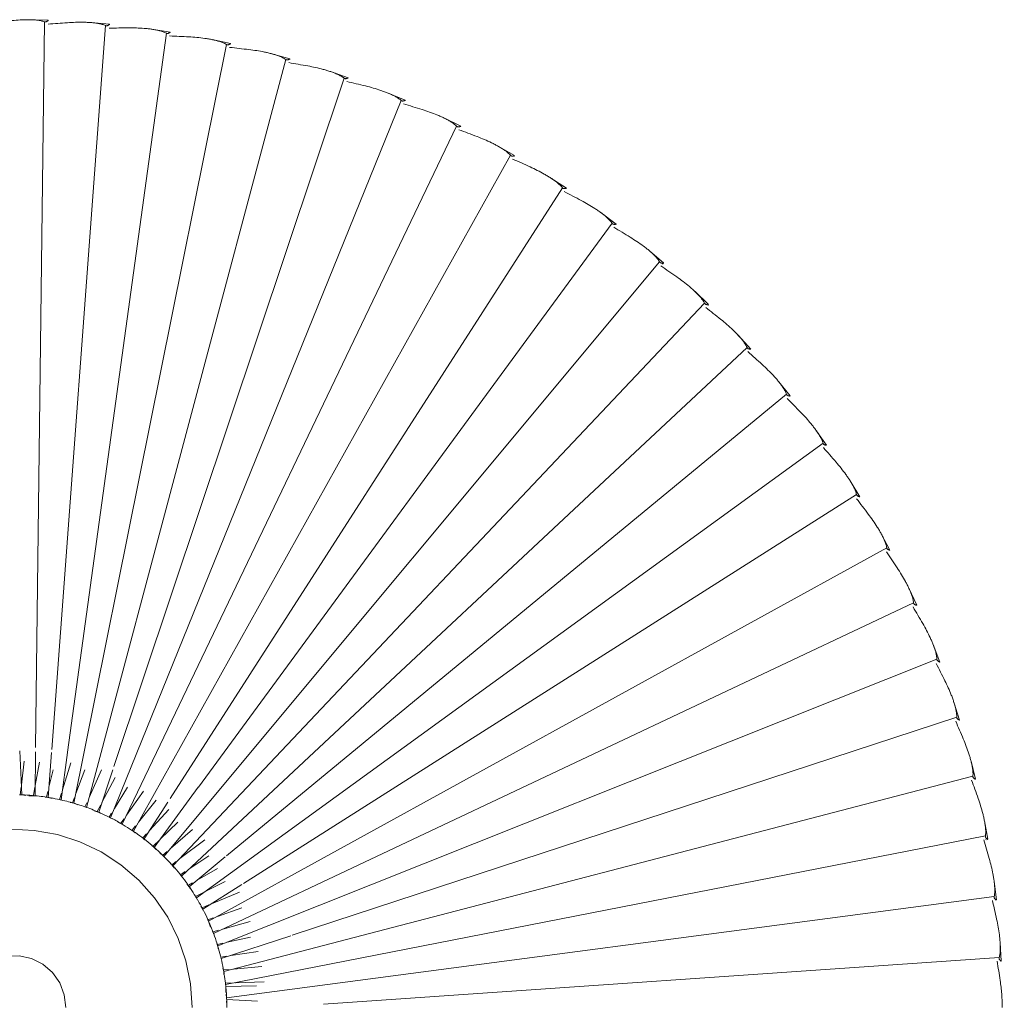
# Model space of a CAD drawing. Header units: millimetres. Extents: x -7014 to -4812, y -150 to 6878.
# Tile 17 of 17: x -5774 to -5489, y 6593 to 6878. Entities that reach past the tile are written whole.
import ezdxf

# ---------------------------------------------------------------- set-up
doc = ezdxf.new("R2010")
doc.units = ezdxf.units.MM
doc.layers.add('E-LITE-EQPM', color=7, linetype='Continuous', lineweight=20)

# ---------------------------------------------------------------- blocks, each defined once
blk = doc.blocks.new('71576-01 - 71576-01 SAIGON Grey_matt white floor 0_1M R55-457170-Planta_PDF')
at = {"layer": 'E-LITE-EQPM'}
for p, q in [((-13.4, 285.83), (-18.79, 285.52)), ((-14.44, 285.26), (-0.88, 89.63)), ((0, 286.14), (-1.09, 286.14)), ((-31.1, 284.44), (-36.46, 283.81)), ((-32.1, 283.82), (-2.76, 61.54)), ((-48.68, 281.97), (-53.99, 281)), ((-49.64, 281.28), (-6.57, 61.25)), ((-48.58, 281.5), (-48.57, 281.44)), ((-66.07, 278.41), (-71.32, 277.11)), ((-66.99, 277.66), (-10.35, 60.73)), ((-83.21, 273.77), (-88.36, 272.15)), ((-84.08, 272.97), (-20.86, 80.54)), ((-100.03, 268.08), (-105.07, 266.15)), ((-100.85, 267.23), (-17.79, 58.98)), ((-116.46, 261.37), (-121.38, 259.12)), ((-117.22, 260.47), (-21.42, 57.76)), ((-132.45, 253.64), (-137.21, 251.1)), ((-133.15, 252.69), (-24.96, 56.32)), ((-147.92, 244.94), (-152.52, 242.1)), ((-148.57, 243.95), (-35.9, 66.48)), ((-162.83, 235.29), (-167.24, 232.18)), ((-163.41, 234.27), (-31.74, 52.8)), ((-177.11, 224.74), (-181.32, 221.36)), ((-177.62, 223.68), (-43.86, 61.53)), ((-190.7, 213.33), (-194.69, 209.69)), ((-191.15, 212.24), (-38.03, 48.46)), ((-203.57, 201.09), (-207.32, 197.21)), ((-203.95, 199.97), (-40.96, 46.01)), ((-215.64, 188.08), (-219.15, 183.98)), ((-215.96, 186.94), (-43.73, 43.38)), ((-226.89, 174.34), (-230.14, 170.03)), ((-227.13, 173.19), (-63.77, 53.37)), ((-237.27, 159.94), (-240.24, 155.43)), ((-237.44, 158.77), (-60.5, 45.17)), ((-246.73, 144.91), (-249.42, 140.23)), ((-246.83, 143.74), (-51.01, 34.54)), ((-255.24, 129.33), (-257.64, 124.49)), ((-255.26, 128.16), (-53.05, 31.31)), ((-262.77, 113.26), (-264.86, 108.28)), ((-262.72, 112.08), (-54.89, 27.96)), ((-269.29, 96.74), (-271.07, 91.64)), ((-269.17, 95.57), (-69.75, 28.92)), ((-20.73, 80.14), (-14.1, 59.97)), ((-274.77, 79.86), (-276.23, 74.66)), ((-274.57, 78.69), (-57.93, 20.95)), ((-11.08, 63.57), (-11.83, 71.78)), ((-7.12, 64.14), (-7.35, 72.38)), ((-15, 62.76), (-16.22, 70.65)), ((-6.08, 61.32), (-6.19, 70.2)), ((-2.26, 61.58), (-1.83, 70.45)), ((-35.54, 65.91), (-28.4, 54.66)), ((-26.36, 58.9), (-28.83, 65.91)), ((-22.66, 60.42), (-24.91, 68.35)), ((-18.87, 61.71), (-20.33, 68.43)), ((-29.96, 57.15), (-33.39, 65.24)), ((-14.99, 62.68), (-15, 62.76)), ((-11.07, 63.48), (-11.08, 63.57)), ((-7.12, 64.05), (-7.12, 64.13)), ((-7.04, 61.22), (-7.08, 62.84)), ((-279.19, 62.66), (-280.33, 57.38)), ((-278.93, 61.52), (-59.12, 17.31)), ((-43.56, 61.17), (-34.95, 50.73)), ((-33.45, 55.18), (-36.43, 61.17)), ((-22.63, 60.34), (-22.66, 60.42)), ((-18.85, 61.62), (-18.87, 61.71)), ((-18.25, 58.86), (-18.59, 60.45)), ((-14.56, 59.88), (-14.81, 61.48)), ((-14.1, 59.94), (-14.56, 59.88)), ((-10.35, 60.73), (-11.32, 60.46)), ((-10.82, 60.67), (-10.97, 62.28)), ((-10.35, 60.7), (-10.82, 60.67)), ((-9.54, 60.77), (-10.35, 60.7)), ((-6.57, 61.23), (-7.04, 61.22)), ((-6.57, 61.25), (-6.9, 61.18)), ((-4.29, 61.32), (-6.08, 61.32)), ((-2.76, 61.54), (-3.84, 61.39)), ((-2.74, 61.44), (-2.76, 61.54)), ((-2.26, 61.58), (-2.27, 61.48)), ((-1.36, 61.53), (-2.26, 61.58)), ((-36.81, 53), (-40.25, 58.95)), ((-25.39, 56.15), (-25.93, 57.68)), ((-21.86, 57.62), (-22.31, 59.18)), ((-21.42, 57.76), (-22.06, 57.45)), ((-21.42, 57.74), (-21.86, 57.62)), ((-21.26, 57.78), (-21.41, 57.74)), ((-17.9, 58.93), (-18.48, 58.69)), ((-17.79, 58.95), (-18.25, 58.86)), ((-16.92, 59.13), (-17.78, 58.96)), ((-43.09, 48.04), (-48.57, 55.27)), ((-40.02, 50.62), (-43.88, 56.42)), ((-32.15, 52.57), (-33.39, 55.06)), ((-28.83, 54.47), (-29.65, 56.42)), ((-28.4, 54.66), (-29.31, 54.07)), ((-28.4, 54.64), (-28.83, 54.47)), ((-28.05, 54.78), (-28.33, 54.67)), ((-24.96, 56.32), (-25.52, 56)), ((-25.04, 56.27), (-25.39, 56.15)), ((-23.27, 56.87), (-24.96, 56.3)), ((-63.75, 53.35), (-46.34, 40.59)), ((-45.98, 45.27), (-51.5, 51.68)), ((-35.35, 50.48), (-36.04, 51.68)), ((-31.74, 52.77), (-32.15, 52.57)), ((-31.74, 52.8), (-32.01, 52.6)), ((-31.36, 52.96), (-31.72, 52.78)), ((-38.41, 48.19), (-39.31, 49.54)), ((-34.95, 50.73), (-35.8, 50.02)), ((-35.02, 50.66), (-35.35, 50.48)), ((-34.37, 51.03), (-34.95, 50.7)), ((-48.7, 42.34), (-53.63, 47.39)), ((-41.32, 45.72), (-42.25, 46.94)), ((-41.04, 45.93), (-41.66, 45.26)), ((-40.31, 46.47), (-41.32, 45.72)), ((-38.11, 48.38), (-38.45, 48.06)), ((-38.09, 48.39), (-38.41, 48.19)), ((-282.54, 45.23), (-283.35, 39.89)), ((-282.2, 44.1), (-73.91, 15.51)), ((-59.46, 44.5), (-48.77, 37.63)), ((-51.23, 39.23), (-57.35, 44.77)), ((-44.08, 43.06), (-45.14, 44.3)), ((-43.81, 43.29), (-44.71, 42.19)), ((-43.79, 43.31), (-44.08, 43.06)), ((-43.51, 43.55), (-43.73, 43.35)), ((-53.63, 36.03), (-60.01, 41.13)), ((-46.67, 40.25), (-48.57, 42.2)), ((-46.41, 40.49), (-46.86, 39.87)), ((-46.39, 40.51), (-46.67, 40.25)), ((-45.69, 41.18), (-46.34, 40.56)), ((-55.7, 32.59), (-62.62, 37.45)), ((-49.07, 37.28), (-50.28, 38.37)), ((-48.77, 37.63), (-49.11, 37.1)), ((-48.75, 37.62), (-49.07, 37.28)), ((-48.57, 37.82), (-48.74, 37.63)), ((-51.29, 34.16), (-52.56, 35.18)), ((-51.01, 34.54), (-51.34, 33.93)), ((-50.99, 34.53), (-51.29, 34.16)), ((-50.55, 35.06), (-50.98, 34.54)), ((-57.61, 29.07), (-63.75, 32.83)), ((-53.31, 30.92), (-54.64, 31.85)), ((-52.85, 31.56), (-53.03, 31.31)), ((-68.81, 28.61), (-56.52, 24.5)), ((-59.3, 25.44), (-66.59, 29.31)), ((-53.1, 31.2), (-53.63, 30.08)), ((-53.03, 31.3), (-53.31, 30.92)), ((-284.8, 27.62), (-285.27, 22.24)), ((-284.4, 26.51), (-74.73, 10.9)), ((-55.12, 27.55), (-56.22, 28.22)), ((-54.61, 28.36), (-55.12, 27.55)), ((-54.93, 27.85), (-55.03, 27.6)), ((-60.76, 21.72), (-68.81, 25.36)), ((-56.73, 24.08), (-58.69, 25.12)), ((-56.56, 24.39), (-56.94, 23.22)), ((-56.5, 24.49), (-56.73, 24.08)), ((-56.21, 25.03), (-56.5, 24.5)), ((-61.99, 17.91), (-68.81, 20.5)), ((-58.11, 20.51), (-59.28, 21.05)), ((-57.91, 20.94), (-58.11, 20.51)), ((-57.93, 20.95), (-57.97, 20.81)), ((-59.27, 16.87), (-60.79, 17.45)), ((-59.12, 17.31), (-59.32, 16.28)), ((-59.1, 17.31), (-59.27, 16.87)), ((-58.64, 18.47), (-59.1, 17.31)), ((-73.86, 15.51), (-60.08, 13.62)), ((-62.99, 14.03), (-70.86, 16.48)), ((-60.2, 13.16), (-62.03, 13.73)), ((-60.02, 13.73), (-60.2, 13.16)), ((-285.97, 9.9), (-286.1, 4.51)), ((-285.49, 8.83), (-75.27, 6.24)), ((-73.86, 10.84), (-60.81, 9.86)), ((-63.75, 10.1), (-68.81, 11.33)), ((-63.65, 10.07), (-63.73, 10.1)), ((-60.9, 9.4), (-62.48, 9.79)), ((-60.81, 9.77), (-60.9, 9.4)), ((-60.81, 9.75), (-60.86, 8.99)), ((-60.5, 10.98), (-60.78, 9.86)), ((-74.02, 6.23), (-61.3, 6.07)), ((-64.24, 6.12), (-71, 7.34)), ((-64.15, 6.11), (-64.24, 6.12)), ((-61.37, 5.61), (-63.75, 6.04)), ((-61.28, 6.07), (-61.37, 5.61)), ((-61.3, 6.07), (-61.31, 4.24)), ((-64.49, 2.13), (-71.32, 2.92)), ((-61.39, 3.41), (-61.54, 2.26)), ((-74.27, 1.63), (-61.56, 2.26)), ((-64.41, 2.12), (-64.49, 2.13)), ((-61.6, 1.79), (-63.75, 2.04)), ((-61.55, 2.16), (-61.6, 1.79)), ((-61.55, 2.14), (-61.52, 1.53))]:
    blk.add_line(p, q, dxfattribs=at)
at = {"layer": 'E-LITE-EQPM', "flags": 128}
for points in [[(0, 51.58), (-6.81, 51.13), (-13.51, 49.78), (-19.97, 47.56), (-26.08, 44.5), (-31.73, 40.67), (-36.82, 36.12), (-41.27, 30.94), (-45, 25.21), (-47.93, 19.05), (-50.03, 12.55), (-51.25, 5.83), (-51.57, -0.99)], [(0, 15), (-3.65, 14.55), (-7.08, 13.22), (-10.08, 11.11), (-12.48, 8.32), (-14.13, 5.03), (-14.93, 1.45), (-14.83, -2.23), (-13.85, -5.77), (-12.03, -8.97), (-9.48, -11.62), (-6.37, -13.58), (-2.88, -14.72), (0, -15)]]:
    blk.add_lwpolyline(points, dxfattribs=at)
at = {"layer": 'E-LITE-EQPM'}
for start, end in [(103.3159, 105.9738), (100.4976, 103.2322), (99.0315, 100.1209), (96.5591, 98.9211), (96.1213, 96.5587), (94.9219, 96.1203), (93.5826, 94.81), (91.3519, 93.4603), (90, 91.2671), (110.3589, 113.2771), (107.4758, 110.2044), (106.1009, 107.2133), (118.315, 120.6296), (117.4498, 117.8991), (114.4126, 117.1167), (113.5006, 114.3395), (121.471, 123.9656), (121.0326, 121.4484), (125.4652, 128.1189), (124.0609, 125.0103), (131.0494, 132.1205), (128.1291, 130.9419), (135.6723, 137.9786), (132.5182, 135.6274), (139.507, 145.2512), (138.1018, 139.2302), (145.3419, 146.3394), (146.4514, 149.1555), (149.4501, 152.5582), (153.4483, 155.9991), (156.0922, 160.1124), (160.5571, 162.531), (160.1176, 160.5487), (163.07, 167.2319), (167.671, 169.9874), (167.2328, 167.6595), (170.1069, 174.2943), (174.3409, 177.2321), (177.3196, 178.3392)]:
    blk.add_arc((0, 0), 61.61, start, end, dxfattribs=at)
for points, knots in [([(-25.52, 284.52), (-24.76, 284.68), (-23.26, 284.98), (-21.38, 285.27), (-20.06, 285.42), (-19.31, 285.48), (-18.76, 285.53), (-18.2, 285.56), (-17.64, 285.58), (-17.08, 285.58), (-16.54, 285.57), (-16, 285.53), (-15.3, 285.46), (-14.78, 285.35), (-14.44, 285.26)], [0, 0, 0, 0, 0.2, 0.4, 0.5, 0.55, 0.6, 0.65, 0.7, 0.75, 0.8, 0.85, 0.9, 1, 1, 1, 1]), ([(-14.44, 285.26), (-14.39, 285.25), (-14.27, 285.23), (-14.11, 285.23), (-13.94, 285.31), (-13.81, 285.39), (-13.7, 285.48), (-13.61, 285.55), (-13.51, 285.65), (-13.42, 285.74), (-13.4, 285.79), (-13.4, 285.8)], [0, 0, 0, 0, 0.071429, 0.160714, 0.25, 0.357143, 0.446429, 0.535714, 0.642857, 0.857143, 1, 1, 1, 1]), ([(-43.11, 282.39), (-42.37, 282.59), (-40.89, 282.99), (-39.03, 283.39), (-37.72, 283.62), (-36.98, 283.74), (-36.43, 283.81), (-35.87, 283.88), (-35.31, 283.93), (-34.76, 283.97), (-34.21, 283.99), (-33.68, 283.99), (-32.97, 283.96), (-32.45, 283.89), (-32.1, 283.82)], [0, 0, 0, 0, 0.2, 0.4, 0.5, 0.55, 0.6, 0.65, 0.7, 0.75, 0.8, 0.85, 0.9, 1, 1, 1, 1]), ([(-32.1, 283.82), (-32.05, 283.81), (-31.94, 283.79), (-31.78, 283.81), (-31.6, 283.9), (-31.48, 283.99), (-31.38, 284.08), (-31.3, 284.16), (-31.2, 284.27), (-31.12, 284.36), (-31.1, 284.4), (-31.1, 284.42)], [0, 0, 0, 0, 0.071429, 0.160714, 0.25, 0.357143, 0.446429, 0.535714, 0.642857, 0.857143, 1, 1, 1, 1]), ([(-60.54, 279.17), (-59.81, 279.42), (-58.36, 279.9), (-56.53, 280.43), (-55.24, 280.74), (-54.51, 280.9), (-53.96, 281.01), (-53.41, 281.11), (-52.85, 281.2), (-52.3, 281.27), (-51.76, 281.33), (-51.23, 281.36), (-50.52, 281.37), (-49.99, 281.33), (-49.64, 281.28)], [0, 0, 0, 0, 0.2, 0.4, 0.5, 0.55, 0.6, 0.65, 0.7, 0.75, 0.8, 0.85, 0.9, 1, 1, 1, 1]), ([(-49.64, 281.28), (-49.59, 281.27), (-49.47, 281.27), (-49.32, 281.29), (-49.15, 281.39), (-49.03, 281.49), (-48.94, 281.58), (-48.86, 281.67), (-48.76, 281.78), (-48.69, 281.88), (-48.68, 281.93), (-48.68, 281.94)], [0, 0, 0, 0, 0.071429, 0.160714, 0.25, 0.357143, 0.446429, 0.535714, 0.642857, 0.857143, 1, 1, 1, 1]), ([(-77.74, 274.88), (-77.03, 275.18), (-75.6, 275.75), (-73.81, 276.38), (-72.54, 276.77), (-71.82, 276.98), (-71.28, 277.12), (-70.74, 277.25), (-70.19, 277.38), (-69.65, 277.49), (-69.11, 277.57), (-68.58, 277.64), (-67.87, 277.69), (-67.34, 277.69), (-66.99, 277.66)], [0, 0, 0, 0, 0.2, 0.4, 0.5, 0.55, 0.6, 0.65, 0.7, 0.75, 0.8, 0.85, 0.9, 1, 1, 1, 1]), ([(-66.99, 277.66), (-66.94, 277.66), (-66.82, 277.66), (-66.66, 277.69), (-66.5, 277.8), (-66.39, 277.9), (-66.31, 278.01), (-66.23, 278.1), (-66.15, 278.22), (-66.08, 278.32), (-66.07, 278.37), (-66.07, 278.38)], [0, 0, 0, 0, 0.071429, 0.160714, 0.25, 0.357143, 0.446429, 0.535714, 0.642857, 0.857143, 1, 1, 1, 1]), ([(-94.63, 269.53), (-93.94, 269.87), (-92.56, 270.53), (-90.81, 271.27), (-89.57, 271.74), (-88.86, 271.99), (-88.33, 272.17), (-87.79, 272.33), (-87.26, 272.49), (-86.72, 272.63), (-86.19, 272.75), (-85.66, 272.85), (-84.96, 272.95), (-84.43, 272.98), (-84.08, 272.97)], [0, 0, 0, 0, 0.2, 0.4, 0.5, 0.55, 0.6, 0.65, 0.7, 0.75, 0.8, 0.85, 0.9, 1, 1, 1, 1]), ([(-84.08, 272.97), (-84.03, 272.97), (-83.91, 272.98), (-83.76, 273.02), (-83.6, 273.14), (-83.5, 273.25), (-83.42, 273.36), (-83.35, 273.46), (-83.27, 273.58), (-83.21, 273.69), (-83.21, 273.73), (-83.21, 273.75)], [0, 0, 0, 0, 0.071429, 0.160714, 0.25, 0.357143, 0.446429, 0.535714, 0.642857, 0.857143, 1, 1, 1, 1]), ([(-111.17, 263.14), (-110.5, 263.52), (-109.16, 264.27), (-107.45, 265.12), (-106.25, 265.66), (-105.56, 265.96), (-105.04, 266.17), (-104.51, 266.37), (-103.99, 266.55), (-103.46, 266.73), (-102.94, 266.88), (-102.42, 267.01), (-101.72, 267.15), (-101.2, 267.22), (-100.85, 267.23)], [0, 0, 0, 0, 0.2, 0.4, 0.5, 0.55, 0.6, 0.65, 0.7, 0.75, 0.8, 0.85, 0.9, 1, 1, 1, 1]), ([(-100.85, 267.23), (-100.79, 267.24), (-100.68, 267.25), (-100.53, 267.3), (-100.38, 267.43), (-100.28, 267.55), (-100.21, 267.66), (-100.15, 267.76), (-100.08, 267.89), (-100.03, 268), (-100.02, 268.05), (-100.02, 268.06)], [0, 0, 0, 0, 0.071429, 0.160714, 0.25, 0.357143, 0.446429, 0.535714, 0.642857, 0.857143, 1, 1, 1, 1]), ([(-127.27, 255.74), (-126.63, 256.16), (-125.34, 256.99), (-123.69, 257.94), (-122.52, 258.56), (-121.85, 258.9), (-121.34, 259.14), (-120.83, 259.37), (-120.32, 259.59), (-119.8, 259.8), (-119.29, 259.99), (-118.78, 260.15), (-118.09, 260.33), (-117.57, 260.43), (-117.22, 260.47)], [0, 0, 0, 0, 0.2, 0.4, 0.5, 0.55, 0.6, 0.65, 0.7, 0.75, 0.8, 0.85, 0.9, 1, 1, 1, 1]), ([(-117.22, 260.47), (-117.17, 260.47), (-117.06, 260.49), (-116.91, 260.55), (-116.77, 260.69), (-116.68, 260.81), (-116.62, 260.93), (-116.56, 261.03), (-116.5, 261.17), (-116.45, 261.28), (-116.45, 261.33), (-116.46, 261.34)], [0, 0, 0, 0, 0.071429, 0.160714, 0.25, 0.357143, 0.446429, 0.535714, 0.642857, 0.857143, 1, 1, 1, 1]), ([(-142.89, 247.36), (-142.27, 247.82), (-141.03, 248.72), (-139.45, 249.78), (-138.32, 250.47), (-137.67, 250.84), (-137.18, 251.12), (-136.68, 251.38), (-136.18, 251.63), (-135.68, 251.87), (-135.18, 252.09), (-134.68, 252.28), (-134.01, 252.51), (-133.5, 252.63), (-133.15, 252.69)], [0, 0, 0, 0, 0.2, 0.4, 0.5, 0.55, 0.6, 0.65, 0.7, 0.75, 0.8, 0.85, 0.9, 1, 1, 1, 1]), ([(-133.15, 252.69), (-133.1, 252.7), (-132.99, 252.73), (-132.84, 252.8), (-132.72, 252.95), (-132.63, 253.08), (-132.57, 253.2), (-132.52, 253.3), (-132.47, 253.44), (-132.43, 253.56), (-132.43, 253.6), (-132.44, 253.62)], [0, 0, 0, 0, 0.071429, 0.160714, 0.25, 0.357143, 0.446429, 0.535714, 0.642857, 0.857143, 1, 1, 1, 1]), ([(-157.95, 238.02), (-157.37, 238.52), (-156.18, 239.5), (-154.67, 240.65), (-153.58, 241.41), (-152.96, 241.82), (-152.49, 242.13), (-152.01, 242.42), (-151.53, 242.7), (-151.04, 242.97), (-150.56, 243.22), (-150.07, 243.44), (-149.41, 243.71), (-148.91, 243.87), (-148.57, 243.95)], [0, 0, 0, 0, 0.2, 0.4, 0.5, 0.55, 0.6, 0.65, 0.7, 0.75, 0.8, 0.85, 0.9, 1, 1, 1, 1]), ([(-148.57, 243.95), (-148.51, 243.96), (-148.4, 244), (-148.27, 244.08), (-148.15, 244.23), (-148.07, 244.36), (-148.02, 244.49), (-147.98, 244.6), (-147.93, 244.74), (-147.9, 244.86), (-147.91, 244.9), (-147.91, 244.91)], [0, 0, 0, 0, 0.071429, 0.160714, 0.25, 0.357143, 0.446429, 0.535714, 0.642857, 0.857143, 1, 1, 1, 1]), ([(-172.41, 227.76), (-171.86, 228.3), (-170.74, 229.35), (-169.29, 230.59), (-168.26, 231.42), (-167.66, 231.87), (-167.21, 232.2), (-166.75, 232.52), (-166.29, 232.84), (-165.82, 233.14), (-165.35, 233.41), (-164.88, 233.67), (-164.24, 233.98), (-163.75, 234.16), (-163.41, 234.27)], [0, 0, 0, 0, 0.2, 0.4, 0.5, 0.55, 0.6, 0.65, 0.7, 0.75, 0.8, 0.85, 0.9, 1, 1, 1, 1]), ([(-163.41, 234.27), (-163.36, 234.28), (-163.25, 234.32), (-163.12, 234.41), (-163.01, 234.58), (-162.94, 234.71), (-162.9, 234.84), (-162.86, 234.95), (-162.83, 235.09), (-162.8, 235.21), (-162.81, 235.26), (-162.81, 235.27)], [0, 0, 0, 0, 0.071429, 0.160714, 0.25, 0.357143, 0.446429, 0.535714, 0.642857, 0.857143, 1, 1, 1, 1]), ([(-186.2, 216.63), (-185.68, 217.2), (-184.63, 218.32), (-183.27, 219.65), (-182.29, 220.54), (-181.72, 221.03), (-181.29, 221.39), (-180.85, 221.74), (-180.41, 222.08), (-179.96, 222.4), (-179.51, 222.71), (-179.05, 222.99), (-178.43, 223.34), (-177.95, 223.56), (-177.62, 223.68)], [0, 0, 0, 0, 0.2, 0.4, 0.5, 0.55, 0.6, 0.65, 0.7, 0.75, 0.8, 0.85, 0.9, 1, 1, 1, 1]), ([(-177.62, 223.68), (-177.57, 223.7), (-177.47, 223.75), (-177.34, 223.85), (-177.24, 224.01), (-177.18, 224.15), (-177.15, 224.28), (-177.12, 224.4), (-177.09, 224.54), (-177.08, 224.66), (-177.09, 224.71), (-177.09, 224.72)], [0, 0, 0, 0, 0.071429, 0.160714, 0.25, 0.357143, 0.446429, 0.535714, 0.642857, 0.857143, 1, 1, 1, 1]), ([(-199.28, 204.67), (-198.8, 205.27), (-197.82, 206.45), (-196.54, 207.86), (-195.61, 208.81), (-195.07, 209.33), (-194.67, 209.72), (-194.25, 210.09), (-193.83, 210.46), (-193.4, 210.82), (-192.97, 211.15), (-192.54, 211.46), (-191.94, 211.84), (-191.47, 212.09), (-191.15, 212.24)], [0, 0, 0, 0, 0.2, 0.4, 0.5, 0.55, 0.6, 0.65, 0.7, 0.75, 0.8, 0.85, 0.9, 1, 1, 1, 1]), ([(-191.15, 212.24), (-191.1, 212.26), (-191, 212.31), (-190.88, 212.42), (-190.79, 212.59), (-190.74, 212.74), (-190.72, 212.87), (-190.69, 212.98), (-190.68, 213.13), (-190.67, 213.25), (-190.68, 213.29), (-190.69, 213.3)], [0, 0, 0, 0, 0.071429, 0.160714, 0.25, 0.357143, 0.446429, 0.535714, 0.642857, 0.857143, 1, 1, 1, 1]), ([(-211.59, 191.92), (-211.14, 192.55), (-210.24, 193.78), (-209.05, 195.27), (-208.19, 196.27), (-207.68, 196.83), (-207.3, 197.24), (-206.91, 197.64), (-206.51, 198.04), (-206.11, 198.42), (-205.7, 198.78), (-205.28, 199.11), (-204.71, 199.53), (-204.26, 199.81), (-203.95, 199.97)], [0, 0, 0, 0, 0.2, 0.4, 0.5, 0.55, 0.6, 0.65, 0.7, 0.75, 0.8, 0.85, 0.9, 1, 1, 1, 1]), ([(-203.95, 199.97), (-203.9, 200), (-203.8, 200.06), (-203.69, 200.17), (-203.61, 200.35), (-203.57, 200.5), (-203.55, 200.63), (-203.54, 200.75), (-203.53, 200.89), (-203.53, 201.01), (-203.54, 201.06), (-203.55, 201.07)], [0, 0, 0, 0, 0.071429, 0.160714, 0.25, 0.357143, 0.446429, 0.535714, 0.642857, 0.857143, 1, 1, 1, 1]), ([(-223.08, 178.43), (-222.68, 179.08), (-221.85, 180.37), (-220.76, 181.93), (-219.96, 182.99), (-219.49, 183.57), (-219.13, 184.01), (-218.77, 184.43), (-218.39, 184.85), (-218.01, 185.25), (-217.63, 185.64), (-217.23, 186), (-216.69, 186.45), (-216.26, 186.76), (-215.96, 186.94)], [0, 0, 0, 0, 0.2, 0.4, 0.5, 0.55, 0.6, 0.65, 0.7, 0.75, 0.8, 0.85, 0.9, 1, 1, 1, 1]), ([(-215.96, 186.94), (-215.91, 186.97), (-215.82, 187.04), (-215.71, 187.15), (-215.64, 187.34), (-215.61, 187.49), (-215.6, 187.62), (-215.59, 187.74), (-215.59, 187.88), (-215.6, 188.01), (-215.62, 188.05), (-215.63, 188.06)], [0, 0, 0, 0, 0.071429, 0.160714, 0.25, 0.357143, 0.446429, 0.535714, 0.642857, 0.857143, 1, 1, 1, 1]), ([(-227.13, 173.19), (-227.09, 173.22), (-227, 173.29), (-226.9, 173.42), (-226.85, 173.6), (-226.82, 173.75), (-226.82, 173.89), (-226.82, 174.01), (-226.83, 174.15), (-226.84, 174.27), (-226.86, 174.32), (-226.87, 174.32)], [0, 0, 0, 0, 0.071429, 0.160714, 0.25, 0.357143, 0.446429, 0.535714, 0.642857, 0.857143, 1, 1, 1, 1]), ([(-233.72, 164.25), (-233.35, 164.93), (-232.61, 166.27), (-231.62, 167.89), (-230.88, 168.99), (-230.45, 169.61), (-230.12, 170.06), (-229.78, 170.51), (-229.44, 170.95), (-229.08, 171.38), (-228.72, 171.78), (-228.35, 172.17), (-227.83, 172.66), (-227.42, 172.99), (-227.13, 173.19)], [0, 0, 0, 0, 0.2, 0.4, 0.5, 0.55, 0.6, 0.65, 0.7, 0.75, 0.8, 0.85, 0.9, 1, 1, 1, 1]), ([(-237.44, 158.77), (-237.39, 158.8), (-237.31, 158.88), (-237.22, 159.01), (-237.18, 159.2), (-237.16, 159.35), (-237.17, 159.49), (-237.17, 159.6), (-237.19, 159.75), (-237.21, 159.87), (-237.24, 159.91), (-237.25, 159.92)], [0, 0, 0, 0, 0.071429, 0.160714, 0.25, 0.357143, 0.446429, 0.535714, 0.642857, 0.857143, 1, 1, 1, 1]), ([(-243.45, 149.44), (-243.13, 150.14), (-242.47, 151.52), (-241.58, 153.21), (-240.92, 154.35), (-240.52, 154.99), (-240.22, 155.46), (-239.91, 155.93), (-239.6, 156.39), (-239.27, 156.84), (-238.93, 157.27), (-238.59, 157.68), (-238.1, 158.2), (-237.71, 158.55), (-237.44, 158.77)], [0, 0, 0, 0, 0.2, 0.4, 0.5, 0.55, 0.6, 0.65, 0.7, 0.75, 0.8, 0.85, 0.9, 1, 1, 1, 1]), ([(-252.25, 134.05), (-251.98, 134.77), (-251.4, 136.19), (-250.62, 137.93), (-250.03, 139.11), (-249.67, 139.78), (-249.4, 140.27), (-249.12, 140.75), (-248.83, 141.23), (-248.54, 141.7), (-248.23, 142.15), (-247.91, 142.58), (-247.45, 143.13), (-247.09, 143.5), (-246.83, 143.74)], [0, 0, 0, 0, 0.2, 0.4, 0.5, 0.55, 0.6, 0.65, 0.7, 0.75, 0.8, 0.85, 0.9, 1, 1, 1, 1]), ([(-246.83, 143.74), (-246.78, 143.77), (-246.71, 143.86), (-246.62, 143.99), (-246.59, 144.19), (-246.59, 144.34), (-246.6, 144.47), (-246.62, 144.59), (-246.64, 144.73), (-246.67, 144.85), (-246.7, 144.89), (-246.71, 144.9)], [0, 0, 0, 0, 0.071429, 0.160714, 0.25, 0.357143, 0.446429, 0.535714, 0.642857, 0.857143, 1, 1, 1, 1]), ([(-255.26, 128.16), (-255.23, 128.19), (-255.15, 128.28), (-255.08, 128.42), (-255.06, 128.62), (-255.06, 128.77), (-255.09, 128.9), (-255.11, 129.02), (-255.14, 129.16), (-255.18, 129.28), (-255.21, 129.31), (-255.22, 129.32)], [0, 0, 0, 0, 0.071429, 0.160714, 0.25, 0.357143, 0.446429, 0.535714, 0.642857, 0.857143, 1, 1, 1, 1]), ([(-260.08, 118.15), (-259.85, 118.89), (-259.36, 120.34), (-258.69, 122.12), (-258.17, 123.34), (-257.86, 124.02), (-257.62, 124.53), (-257.37, 125.03), (-257.11, 125.53), (-256.84, 126.01), (-256.57, 126.48), (-256.27, 126.93), (-255.85, 127.5), (-255.51, 127.9), (-255.26, 128.16)], [0, 0, 0, 0, 0.2, 0.4, 0.5, 0.55, 0.6, 0.65, 0.7, 0.75, 0.8, 0.85, 0.9, 1, 1, 1, 1]), ([(-266.91, 101.8), (-266.72, 102.54), (-266.33, 104.03), (-265.76, 105.84), (-265.32, 107.09), (-265.06, 107.79), (-264.85, 108.31), (-264.63, 108.83), (-264.4, 109.34), (-264.17, 109.84), (-263.92, 110.33), (-263.65, 110.79), (-263.27, 111.39), (-262.95, 111.81), (-262.72, 112.08)], [0, 0, 0, 0, 0.2, 0.4, 0.5, 0.55, 0.6, 0.65, 0.7, 0.75, 0.8, 0.85, 0.9, 1, 1, 1, 1]), ([(-262.72, 112.08), (-262.68, 112.12), (-262.62, 112.21), (-262.55, 112.36), (-262.54, 112.55), (-262.56, 112.7), (-262.59, 112.83), (-262.62, 112.95), (-262.66, 113.09), (-262.71, 113.2), (-262.74, 113.24), (-262.75, 113.24)], [0, 0, 0, 0, 0.071429, 0.160714, 0.25, 0.357143, 0.446429, 0.535714, 0.642857, 0.857143, 1, 1, 1, 1]), ([(-272.71, 85.05), (-272.57, 85.8), (-272.27, 87.31), (-271.82, 89.16), (-271.45, 90.43), (-271.23, 91.15), (-271.06, 91.68), (-270.87, 92.21), (-270.67, 92.73), (-270.47, 93.25), (-270.25, 93.75), (-270.01, 94.23), (-269.67, 94.85), (-269.38, 95.29), (-269.17, 95.57)], [0, 0, 0, 0, 0.2, 0.4, 0.5, 0.55, 0.6, 0.65, 0.7, 0.75, 0.8, 0.85, 0.9, 1, 1, 1, 1]), ([(-269.17, 95.57), (-269.13, 95.61), (-269.07, 95.71), (-269.01, 95.86), (-269.02, 96.05), (-269.04, 96.2), (-269.08, 96.33), (-269.12, 96.44), (-269.17, 96.58), (-269.22, 96.69), (-269.25, 96.73), (-269.26, 96.73)], [0, 0, 0, 0, 0.071429, 0.160714, 0.25, 0.357143, 0.446429, 0.535714, 0.642857, 0.857143, 1, 1, 1, 1]), ([(-277.46, 67.97), (-277.36, 68.74), (-277.16, 70.26), (-276.82, 72.13), (-276.54, 73.42), (-276.36, 74.15), (-276.22, 74.7), (-276.07, 75.23), (-275.9, 75.77), (-275.73, 76.3), (-275.54, 76.81), (-275.34, 77.3), (-275.03, 77.94), (-274.77, 78.4), (-274.57, 78.69)], [0, 0, 0, 0, 0.2, 0.4, 0.5, 0.55, 0.6, 0.65, 0.7, 0.75, 0.8, 0.85, 0.9, 1, 1, 1, 1]), ([(-274.57, 78.69), (-274.54, 78.74), (-274.49, 78.84), (-274.44, 78.99), (-274.46, 79.19), (-274.49, 79.33), (-274.54, 79.46), (-274.58, 79.57), (-274.64, 79.7), (-274.7, 79.81), (-274.73, 79.84), (-274.75, 79.85)], [0, 0, 0, 0, 0.071429, 0.160714, 0.25, 0.357143, 0.446429, 0.535714, 0.642857, 0.857143, 1, 1, 1, 1]), ([(-281.14, 50.63), (-281.09, 51.4), (-280.98, 52.93), (-280.76, 54.82), (-280.56, 56.13), (-280.43, 56.87), (-280.32, 57.42), (-280.2, 57.97), (-280.07, 58.51), (-279.93, 59.05), (-279.78, 59.57), (-279.6, 60.08), (-279.34, 60.74), (-279.1, 61.21), (-278.93, 61.52)], [0, 0, 0, 0, 0.2, 0.4, 0.5, 0.55, 0.6, 0.65, 0.7, 0.75, 0.8, 0.85, 0.9, 1, 1, 1, 1]), ([(-278.93, 61.52), (-278.9, 61.56), (-278.85, 61.66), (-278.81, 61.82), (-278.84, 62.01), (-278.88, 62.16), (-278.94, 62.28), (-278.99, 62.39), (-279.06, 62.52), (-279.12, 62.62), (-279.16, 62.65), (-279.17, 62.65)], [0, 0, 0, 0, 0.071429, 0.160714, 0.25, 0.357143, 0.446429, 0.535714, 0.642857, 0.857143, 1, 1, 1, 1]), ([(-283.74, 33.1), (-283.74, 33.87), (-283.72, 35.41), (-283.62, 37.31), (-283.5, 38.62), (-283.42, 39.37), (-283.34, 39.93), (-283.26, 40.48), (-283.16, 41.03), (-283.05, 41.58), (-282.93, 42.11), (-282.79, 42.62), (-282.57, 43.3), (-282.36, 43.78), (-282.2, 44.1)], [0, 0, 0, 0, 0.2, 0.4, 0.5, 0.55, 0.6, 0.65, 0.7, 0.75, 0.8, 0.85, 0.9, 1, 1, 1, 1]), ([(-282.2, 44.1), (-282.18, 44.15), (-282.14, 44.25), (-282.11, 44.41), (-282.15, 44.6), (-282.2, 44.74), (-282.26, 44.86), (-282.32, 44.97), (-282.4, 45.09), (-282.47, 45.19), (-282.5, 45.22), (-282.52, 45.22)], [0, 0, 0, 0, 0.071429, 0.160714, 0.25, 0.357143, 0.446429, 0.535714, 0.642857, 0.857143, 1, 1, 1, 1]), ([(-285.24, 15.44), (-285.29, 16.21), (-285.37, 17.74), (-285.39, 19.65), (-285.35, 20.97), (-285.31, 21.72), (-285.27, 22.28), (-285.22, 22.84), (-285.16, 23.39), (-285.09, 23.94), (-285, 24.48), (-284.89, 25), (-284.71, 25.69), (-284.53, 26.19), (-284.4, 26.51)], [0, 0, 0, 0, 0.2, 0.4, 0.5, 0.55, 0.6, 0.65, 0.7, 0.75, 0.8, 0.85, 0.9, 1, 1, 1, 1]), ([(-284.4, 26.51), (-284.37, 26.56), (-284.34, 26.67), (-284.32, 26.83), (-284.37, 27.02), (-284.43, 27.16), (-284.5, 27.27), (-284.56, 27.37), (-284.65, 27.49), (-284.73, 27.59), (-284.76, 27.61), (-284.78, 27.61)], [0, 0, 0, 0, 0.071429, 0.160714, 0.25, 0.357143, 0.446429, 0.535714, 0.642857, 0.857143, 1, 1, 1, 1]), ([(-285.65, -2.28), (-285.75, -1.51), (-285.92, 0.01), (-286.06, 1.91), (-286.1, 3.23), (-286.11, 3.98), (-286.1, 4.54), (-286.09, 5.1), (-286.06, 5.66), (-286.02, 6.22), (-285.97, 6.76), (-285.89, 7.29), (-285.75, 7.99), (-285.61, 8.49), (-285.49, 8.83)], [0, 0, 0, 0, 0.2, 0.4, 0.5, 0.55, 0.6, 0.65, 0.7, 0.75, 0.8, 0.85, 0.9, 1, 1, 1, 1]), ([(-285.49, 8.83), (-285.47, 8.88), (-285.44, 8.99), (-285.43, 9.15), (-285.5, 9.33), (-285.57, 9.47), (-285.64, 9.58), (-285.71, 9.67), (-285.8, 9.79), (-285.89, 9.88), (-285.93, 9.9), (-285.94, 9.9)], [0, 0, 0, 0, 0.071429, 0.160714, 0.25, 0.357143, 0.446429, 0.535714, 0.642857, 0.857143, 1, 1, 1, 1])]:
    blk.add_open_spline(points, degree=3, knots=knots, dxfattribs=at)
for points in [[(-13.39, 285.77), (-13.39, 285.74), (-13.39, 285.7), (-13.38, 285.66)], [(-13.34, 284.68), (-12.42, 284.83), (-10.58, 285.13), (-8.74, 285.41), (-7.82, 285.55)], [(-7.82, 285.55), (-6.51, 285.74), (-3.88, 286.07), (-1.29, 286.16), (0, 286.12)], [(-48.48, 280.84), (-47.59, 281.1), (-45.8, 281.63), (-44.01, 282.14), (-43.11, 282.39)], [(-31.09, 284.38), (-31.09, 284.36), (-31.08, 284.32), (-31.07, 284.28)], [(-30.97, 283.31), (-30.06, 283.51), (-28.25, 283.92), (-26.43, 284.32), (-25.52, 284.52)], [(-48.67, 281.91), (-48.66, 281.88), (-48.65, 281.85), (-48.64, 281.8)], [(-65.81, 277.29), (-64.93, 277.61), (-63.18, 278.24), (-61.42, 278.86), (-60.54, 279.17)], [(-82.88, 272.68), (-82.02, 273.05), (-80.31, 273.79), (-78.6, 274.52), (-77.74, 274.88)], [(-99.63, 267.01), (-98.8, 267.44), (-97.13, 268.28), (-95.47, 269.12), (-94.63, 269.53)], [(-115.99, 260.32), (-115.19, 260.8), (-113.58, 261.74), (-111.97, 262.68), (-111.17, 263.14)], [(-131.91, 252.63), (-131.14, 253.15), (-129.6, 254.2), (-128.05, 255.23), (-127.27, 255.74)], [(-147.33, 243.96), (-146.59, 244.53), (-145.11, 245.67), (-143.63, 246.8), (-142.89, 247.36)], [(-162.17, 234.35), (-161.47, 234.97), (-160.07, 236.2), (-158.66, 237.41), (-157.95, 238.02)], [(-176.39, 223.85), (-175.73, 224.5), (-174.41, 225.82), (-173.08, 227.12), (-172.41, 227.76)], [(-189.94, 212.48), (-189.32, 213.17), (-188.08, 214.56), (-186.83, 215.95), (-186.2, 216.63)], [(-202.75, 200.29), (-202.17, 201.02), (-201.02, 202.49), (-199.86, 203.94), (-199.28, 204.67)], [(-203.55, 201.08), (-203.53, 201.06), (-203.49, 201.03), (-203.44, 200.98)], [(-214.78, 187.33), (-214.25, 188.1), (-213.19, 189.63), (-212.12, 191.16), (-211.59, 191.92)], [(-215.51, 187.97), (-215.45, 187.93), (-215.37, 187.86), (-215.27, 187.78)], [(-225.98, 173.65), (-225.5, 174.45), (-224.54, 176.05), (-223.57, 177.63), (-223.08, 178.43)], [(-226.86, 174.32), (-226.84, 174.31), (-226.8, 174.28), (-226.75, 174.25)], [(-236.32, 159.3), (-235.89, 160.13), (-235.03, 161.78), (-234.16, 163.43), (-233.72, 164.25)], [(-237.23, 159.92), (-237.21, 159.9), (-237.17, 159.88), (-237.12, 159.85)], [(-245.74, 144.34), (-245.36, 145.19), (-244.61, 146.9), (-243.84, 148.59), (-243.45, 149.44)], [(-246.69, 144.9), (-246.67, 144.88), (-246.63, 144.86), (-246.58, 144.84)], [(-254.22, 128.82), (-253.9, 129.7), (-253.25, 131.44), (-252.59, 133.18), (-252.25, 134.05)], [(-255.2, 129.32), (-255.18, 129.31), (-255.14, 129.29), (-255.09, 129.27)], [(-261.72, 112.81), (-261.45, 113.7), (-260.91, 115.49), (-260.36, 117.26), (-260.08, 118.15)], [(-262.73, 113.24), (-262.7, 113.23), (-262.66, 113.22), (-262.61, 113.2)], [(-268.21, 96.36), (-268, 97.27), (-267.57, 99.08), (-267.13, 100.89), (-266.91, 101.8)], [(-269.24, 96.73), (-269.22, 96.72), (-269.18, 96.71), (-269.13, 96.7)], [(-273.67, 79.54), (-273.51, 80.46), (-273.2, 82.3), (-272.87, 84.13), (-272.71, 85.05)], [(-274.72, 79.85), (-274.69, 79.84), (-274.66, 79.83), (-274.6, 79.82)], [(-278.08, 62.42), (-277.98, 63.34), (-277.78, 65.2), (-277.56, 67.05), (-277.46, 67.97)], [(-279.14, 62.66), (-279.12, 62.65), (-279.08, 62.65), (-279.03, 62.64)], [(-281.41, 45.05), (-281.37, 45.98), (-281.29, 47.85), (-281.19, 49.71), (-281.14, 50.63)], [(-282.49, 45.22), (-282.46, 45.22), (-282.42, 45.22), (-282.37, 45.21)], [(-283.66, 27.51), (-283.68, 28.45), (-283.71, 30.31), (-283.73, 32.17), (-283.74, 33.1)], [(-284.75, 27.62), (-284.72, 27.62), (-284.68, 27.62), (-284.63, 27.61)], [(-284.82, 9.87), (-284.9, 10.8), (-285.05, 12.66), (-285.18, 14.51), (-285.24, 15.44)], [(-285.91, 9.91), (-285.88, 9.91), (-285.85, 9.91), (-285.8, 9.91)]]:
    blk.add_open_spline(points, degree=3, dxfattribs=at)

msp = doc.modelspace()

# ---------------------------------------------------------------- block references
at = {"layer": 'E-LITE-EQPM', "rotation": 269.9999999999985}
msp.add_blockref('71576-01 - 71576-01 SAIGON Grey_matt white floor 0_1M R55-457170-Planta_PDF', (-5775.35, 6591.71), dxfattribs=at)

doc.saveas('drawing.dxf')
